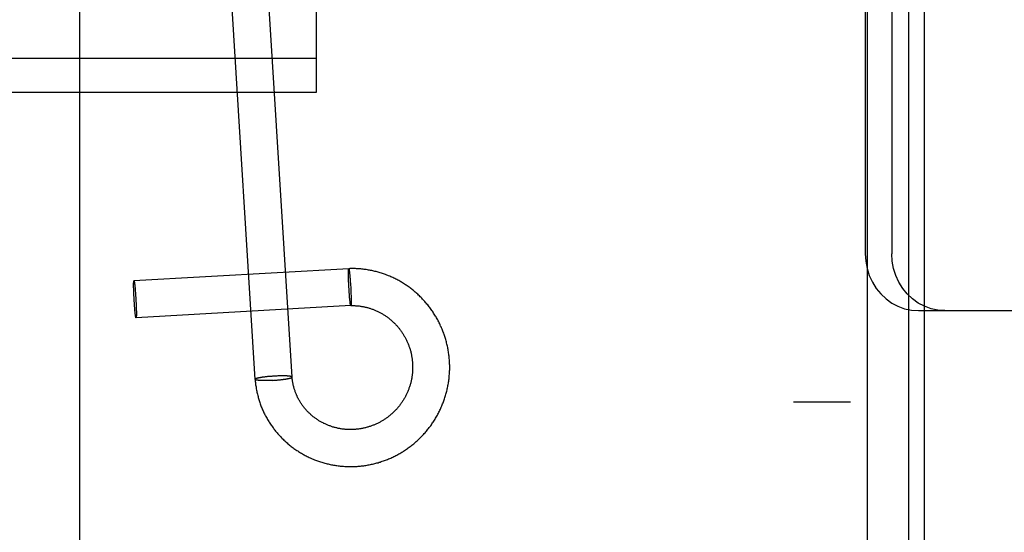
# Model space of a CAD drawing. Header units: inches. Extents: x 0 to 236, y 0 to 153.
# Tile 32 of 95: x 91.864 to 92.902, y 54.099 to 54.64. Entities that reach past the tile are written whole.
import ezdxf

# ---------------------------------------------------------------- set-up
doc = ezdxf.new("R2010")
doc.units = ezdxf.units.IN
doc.header["$LTSCALE"] = 12.986111
doc.header["$MEASUREMENT"] = 0
doc.linetypes.add('HIDDEN', pattern=[0.2, 0.1, -0.1])
doc.layers.add('DEFAULT_2', color=8, linetype='HIDDEN')
doc.layers.add('DOOR_2_ASSEMBLY', color=7, linetype='CONTINUOUS')

msp = doc.modelspace()

# ---------------------------------------------------------------- linework, layer by layer
at = {"layer": 'DEFAULT_2', "color": 8, "linetype": 'HIDDEN'}
for p, q in [((91.9268, 57.9805), (91.9268, 52.7305)), ((92.7573, 53.4225), (92.7573, 56.4905)), ((92.8173, 53.4225), (92.8173, 56.4905)), ((92.6793, 56.4565), (92.6793, 53.4565)), ((92.7393, 56.4565), (92.7393, 53.4565)), ((92.1768, 54.5634), (92.1768, 55.5031)), ((92.755, 55.02), (92.755, 54.393)), ((92.7829, 55.02), (92.7829, 54.393)), ((92.1509, 54.2629), (92.1178, 54.7946)), ((92.112, 54.2605), (92.0789, 54.7922)), ((91.5518, 54.599), (92.1768, 54.599)), ((91.5518, 54.5634), (92.1768, 54.5634)), ((92.2106, 54.3772), (91.9842, 54.3643)), ((92.2103, 54.3749), (92.2103, 54.3752)), ((92.2103, 54.3747), (92.2103, 54.3749)), ((92.2103, 54.3744), (92.2103, 54.3747)), ((92.2103, 54.374), (92.2103, 54.3744)), ((92.2103, 54.3735), (92.2103, 54.374)), ((92.2103, 54.373), (92.2103, 54.3735)), ((92.2103, 54.3724), (92.2103, 54.373)), ((92.2103, 54.3719), (92.2103, 54.3724)), ((92.2103, 54.371), (92.2103, 54.3719)), ((92.2103, 54.3701), (92.2103, 54.371)), ((92.2103, 54.3692), (92.2103, 54.3701)), ((92.2104, 54.368), (92.2103, 54.3692)), ((92.2104, 54.3667), (92.2104, 54.368)), ((92.2105, 54.3771), (92.2106, 54.3772)), ((92.2111, 54.3757), (92.2111, 54.3755)), ((92.2111, 54.3755), (92.2111, 54.3752)), ((92.2111, 54.3752), (92.2112, 54.3749)), ((92.2112, 54.3749), (92.2112, 54.3747)), ((92.2112, 54.3747), (92.2113, 54.3744)), ((92.2113, 54.3744), (92.2113, 54.374)), ((92.2113, 54.374), (92.2114, 54.3735)), ((92.2114, 54.3735), (92.2114, 54.373)), ((92.2114, 54.373), (92.2115, 54.3724)), ((92.2115, 54.3724), (92.2116, 54.3718)), ((92.2116, 54.3718), (92.2117, 54.371)), ((92.2117, 54.371), (92.2117, 54.3701)), ((92.2117, 54.3701), (92.2118, 54.3692)), ((92.2118, 54.3692), (92.2119, 54.368)), ((92.2119, 54.368), (92.212, 54.3667)), ((91.9839, 54.3622), (91.984, 54.3625)), ((91.9839, 54.362), (91.9839, 54.3622)), ((91.9839, 54.3617), (91.9839, 54.362)), ((91.9839, 54.3614), (91.9839, 54.3617)), ((91.9839, 54.361), (91.9839, 54.3614)), ((91.9839, 54.3607), (91.9839, 54.361)), ((91.9839, 54.3602), (91.9839, 54.3607)), ((91.9839, 54.3596), (91.9839, 54.3602)), ((91.9839, 54.359), (91.9839, 54.3596)), ((91.9839, 54.3581), (91.9839, 54.359)), ((91.9839, 54.3572), (91.9839, 54.3581)), ((91.9841, 54.3642), (91.9842, 54.3643)), ((91.9847, 54.3627), (91.9847, 54.3625)), ((91.9847, 54.3625), (91.9848, 54.3622)), ((91.9848, 54.3622), (91.9848, 54.3619)), ((91.9848, 54.3619), (91.9849, 54.3616)), ((91.9849, 54.3616), (91.9849, 54.3613)), ((91.9849, 54.3613), (91.9849, 54.361)), ((91.9849, 54.361), (91.985, 54.3605)), ((91.985, 54.3605), (91.9851, 54.3599)), ((91.9851, 54.3599), (91.9851, 54.3595)), ((91.9851, 54.3595), (91.9852, 54.3589)), ((91.9852, 54.3589), (91.9853, 54.3581)), ((91.9853, 54.3581), (91.9854, 54.3571)), ((92.2105, 54.3654), (92.2104, 54.3667)), ((92.2105, 54.3637), (92.2105, 54.3654)), ((92.2106, 54.362), (92.2105, 54.3637)), ((92.2107, 54.36), (92.2106, 54.362)), ((92.2108, 54.3579), (92.2107, 54.36)), ((92.2109, 54.3559), (92.2108, 54.3579)), ((92.212, 54.3667), (92.2122, 54.3651)), ((92.2122, 54.3651), (92.2123, 54.3634)), ((92.2123, 54.3634), (92.2124, 54.3617)), ((92.2124, 54.3617), (92.2125, 54.3597)), ((92.2125, 54.3597), (92.2127, 54.3576)), ((92.2127, 54.3576), (92.2128, 54.3556)), ((91.984, 54.3563), (91.9839, 54.3572)), ((91.984, 54.355), (91.984, 54.3563)), ((91.984, 54.3537), (91.984, 54.355)), ((91.9841, 54.3524), (91.984, 54.3537)), ((91.9841, 54.3507), (91.9841, 54.3524)), ((91.9842, 54.3489), (91.9841, 54.3507)), ((91.9843, 54.3472), (91.9842, 54.3489)), ((91.9844, 54.3451), (91.9843, 54.3472)), ((91.9854, 54.3571), (91.9854, 54.3562)), ((91.9854, 54.3562), (91.9856, 54.3549)), ((91.9856, 54.3549), (91.9857, 54.3536)), ((91.9857, 54.3536), (91.9858, 54.352)), ((91.9858, 54.352), (91.9859, 54.3503)), ((91.9859, 54.3503), (91.986, 54.3485)), ((91.986, 54.3485), (91.9862, 54.3468)), ((92.2111, 54.3538), (92.2109, 54.3559)), ((92.2112, 54.3521), (92.2111, 54.3538)), ((92.2113, 54.3505), (92.2112, 54.3521)), ((92.2114, 54.3489), (92.2113, 54.3505)), ((92.2115, 54.3476), (92.2114, 54.3489)), ((92.2116, 54.3464), (92.2115, 54.3476)), ((92.2128, 54.3556), (92.2129, 54.3535)), ((92.2129, 54.3535), (92.2129, 54.3518)), ((92.2129, 54.3518), (92.213, 54.3502)), ((92.213, 54.3502), (92.2131, 54.3488)), ((92.2131, 54.3488), (92.2131, 54.3476)), ((92.2131, 54.3476), (92.2131, 54.3463)), ((91.9845, 54.343), (91.9844, 54.3451)), ((91.9847, 54.3412), (91.9845, 54.343)), ((91.9848, 54.3394), (91.9847, 54.3412)), ((91.9849, 54.3377), (91.9848, 54.3394)), ((91.985, 54.3361), (91.9849, 54.3377)), ((91.9862, 54.3468), (91.9863, 54.3447)), ((91.9863, 54.3447), (91.9864, 54.3426)), ((91.9864, 54.3426), (91.9865, 54.3408)), ((91.9865, 54.3408), (91.9866, 54.3391)), ((92.2128, 54.3383), (91.9865, 54.3254)), ((91.9866, 54.3391), (91.9866, 54.3374)), ((91.9866, 54.3374), (91.9867, 54.336)), ((92.2117, 54.3454), (92.2116, 54.3464)), ((92.2118, 54.3445), (92.2117, 54.3454)), ((92.2119, 54.3437), (92.2118, 54.3445)), ((92.212, 54.3431), (92.2119, 54.3437)), ((92.212, 54.3425), (92.212, 54.3431)), ((92.2121, 54.342), (92.212, 54.3425)), ((92.2122, 54.3415), (92.2121, 54.342)), ((92.2122, 54.3412), (92.2122, 54.3415)), ((92.2122, 54.3409), (92.2122, 54.3412)), ((92.2123, 54.3406), (92.2122, 54.3409)), ((92.2123, 54.3403), (92.2123, 54.3406)), ((92.2124, 54.3401), (92.2123, 54.3403)), ((92.2124, 54.3398), (92.2124, 54.3401)), ((92.2129, 54.3384), (92.2128, 54.3383)), ((92.2131, 54.3463), (92.2131, 54.3454)), ((92.2131, 54.3454), (92.2132, 54.3445)), ((92.2132, 54.341), (92.2131, 54.3407)), ((92.2131, 54.3407), (92.2131, 54.3405)), ((92.2131, 54.3405), (92.2131, 54.3402)), ((92.2132, 54.3445), (92.2132, 54.3437)), ((92.2132, 54.3437), (92.2132, 54.3431)), ((92.2132, 54.3431), (92.2132, 54.3425)), ((92.2132, 54.3425), (92.2132, 54.342)), ((92.2132, 54.342), (92.2132, 54.3417)), ((92.2132, 54.3417), (92.2132, 54.3413)), ((92.2132, 54.3413), (92.2132, 54.341)), ((91.9851, 54.3348), (91.985, 54.3361)), ((91.9853, 54.3335), (91.9851, 54.3348)), ((91.9853, 54.3326), (91.9853, 54.3335)), ((91.9854, 54.3317), (91.9853, 54.3326)), ((91.9855, 54.3308), (91.9854, 54.3317)), ((91.9856, 54.3302), (91.9855, 54.3308)), ((91.9856, 54.3298), (91.9856, 54.3302)), ((91.9857, 54.3293), (91.9856, 54.3298)), ((91.9858, 54.3287), (91.9857, 54.3293)), ((91.9858, 54.3284), (91.9858, 54.3287)), ((91.9858, 54.3281), (91.9858, 54.3284)), ((91.9859, 54.3278), (91.9858, 54.3281)), ((91.9859, 54.3275), (91.9859, 54.3278)), ((91.986, 54.3273), (91.9859, 54.3275)), ((91.986, 54.327), (91.986, 54.3273)), ((91.9867, 54.336), (91.9867, 54.3347)), ((91.9867, 54.3347), (91.9867, 54.3335)), ((91.9867, 54.3335), (91.9868, 54.3325)), ((91.9868, 54.3275), (91.9867, 54.3272)), ((91.9868, 54.3325), (91.9868, 54.3316)), ((91.9868, 54.3316), (91.9868, 54.3307)), ((91.9868, 54.3307), (91.9868, 54.3301)), ((91.9868, 54.3301), (91.9868, 54.3296)), ((91.9868, 54.3296), (91.9868, 54.329)), ((91.9868, 54.329), (91.9868, 54.3287)), ((91.9868, 54.3287), (91.9868, 54.3284)), ((91.9868, 54.3284), (91.9868, 54.3281)), ((91.9868, 54.3281), (91.9868, 54.3278)), ((91.9868, 54.3278), (91.9868, 54.3275)), ((92.811, 54.333), (92.9744, 54.333)), ((91.9866, 54.3255), (91.9865, 54.3254)), ((92.1331, 54.264), (92.1322, 54.2639)), ((92.134, 54.264), (92.1331, 54.264)), ((92.1349, 54.264), (92.134, 54.264)), ((92.1369, 54.2641), (92.1361, 54.2641)), ((92.1378, 54.2641), (92.1369, 54.2641)), ((92.1386, 54.2642), (92.1378, 54.2641)), ((92.1395, 54.2642), (92.1386, 54.2642)), ((92.1403, 54.2642), (92.1395, 54.2642)), ((92.1411, 54.2642), (92.1403, 54.2642)), ((92.1416, 54.2642), (92.1411, 54.2642)), ((92.1421, 54.2642), (92.1416, 54.2642)), ((92.1426, 54.2642), (92.1421, 54.2642)), ((92.1431, 54.2642), (92.1426, 54.2642)), ((92.1435, 54.2641), (92.1431, 54.2642)), ((92.144, 54.2641), (92.1435, 54.2641)), ((92.1445, 54.2641), (92.144, 54.2641)), ((92.1449, 54.2641), (92.1445, 54.2641)), ((92.1453, 54.2641), (92.1449, 54.2641)), ((92.1457, 54.2641), (92.1453, 54.2641)), ((92.1461, 54.264), (92.1457, 54.2641)), ((92.112, 54.2605), (92.112, 54.2606)), ((92.1164, 54.2622), (92.116, 54.2621)), ((92.1168, 54.2622), (92.1164, 54.2622)), ((92.1171, 54.2594), (92.1167, 54.2594)), ((92.1172, 54.2623), (92.1168, 54.2622)), ((92.1175, 54.2594), (92.1171, 54.2594)), ((92.1176, 54.2624), (92.1172, 54.2623)), ((92.118, 54.2593), (92.1175, 54.2594)), ((92.118, 54.2625), (92.1176, 54.2624)), ((92.1185, 54.2625), (92.118, 54.2625)), ((92.1184, 54.2593), (92.118, 54.2593)), ((92.1189, 54.2593), (92.1184, 54.2593)), ((92.1189, 54.2626), (92.1185, 54.2625)), ((92.1194, 54.2627), (92.1189, 54.2626)), ((92.1193, 54.2593), (92.1189, 54.2593)), ((92.1198, 54.2593), (92.1193, 54.2593)), ((92.1198, 54.2627), (92.1194, 54.2627)), ((92.1203, 54.2628), (92.1198, 54.2627)), ((92.1203, 54.2593), (92.1198, 54.2593)), ((92.1208, 54.2629), (92.1203, 54.2628)), ((92.1208, 54.2593), (92.1203, 54.2593)), ((92.1213, 54.2629), (92.1208, 54.2629)), ((92.1213, 54.2593), (92.1208, 54.2593)), ((92.1219, 54.263), (92.1213, 54.2629)), ((92.1218, 54.2593), (92.1213, 54.2593)), ((92.1226, 54.2593), (92.1218, 54.2593)), ((92.1226, 54.2631), (92.1219, 54.263)), ((92.1235, 54.2632), (92.1226, 54.2631)), ((92.1234, 54.2593), (92.1226, 54.2593)), ((92.1242, 54.2593), (92.1234, 54.2593)), ((92.1243, 54.2633), (92.1235, 54.2632)), ((92.1251, 54.2593), (92.1242, 54.2593)), ((92.1251, 54.2634), (92.1243, 54.2633)), ((92.126, 54.2635), (92.1251, 54.2634)), ((92.1259, 54.2593), (92.1251, 54.2593)), ((92.1268, 54.2594), (92.1259, 54.2593)), ((92.1269, 54.2635), (92.126, 54.2635)), ((92.1277, 54.2636), (92.1269, 54.2635)), ((92.1286, 54.2637), (92.1277, 54.2636)), ((92.1289, 54.2594), (92.128, 54.2594)), ((92.1295, 54.2637), (92.1286, 54.2637)), ((92.1297, 54.2595), (92.1289, 54.2594)), ((92.1304, 54.2638), (92.1295, 54.2637)), ((92.1306, 54.2595), (92.1297, 54.2595)), ((92.1313, 54.2639), (92.1304, 54.2638)), ((92.1306, 54.2595), (92.1315, 54.2596)), ((92.1322, 54.2639), (92.1313, 54.2639)), ((92.1315, 54.2596), (92.1324, 54.2596)), ((92.1324, 54.2596), (92.1333, 54.2597)), ((92.1333, 54.2597), (92.1342, 54.2598)), ((92.1342, 54.2598), (92.1351, 54.2598)), ((92.1351, 54.2598), (92.136, 54.2599)), ((92.136, 54.2599), (92.1369, 54.26)), ((92.1369, 54.26), (92.1377, 54.2601)), ((92.1377, 54.2601), (92.1386, 54.2602)), ((92.1386, 54.2602), (92.1394, 54.2603)), ((92.1394, 54.2603), (92.1402, 54.2603)), ((92.1402, 54.2603), (92.141, 54.2604)), ((92.141, 54.2604), (92.1415, 54.2605)), ((92.1415, 54.2605), (92.142, 54.2606)), ((92.142, 54.2606), (92.1425, 54.2606)), ((92.1425, 54.2606), (92.143, 54.2607)), ((92.143, 54.2607), (92.1435, 54.2608)), ((92.1435, 54.2608), (92.1439, 54.2608)), ((92.1439, 54.2608), (92.1444, 54.2609)), ((92.1444, 54.2609), (92.1448, 54.261)), ((92.1448, 54.261), (92.1453, 54.2611)), ((92.1453, 54.2611), (92.1457, 54.2611)), ((92.1457, 54.2611), (92.1461, 54.2612)), ((92.1461, 54.2612), (92.1465, 54.2613)), ((92.1465, 54.2613), (92.1468, 54.2614)), ((92.1509, 54.2628), (92.1509, 54.2629)), ((92.7393, 54.2365), (92.6793, 54.2365))]:
    msp.add_line(p, q, dxfattribs=at)
for points in [[(92.755, 54.393), (92.7555, 54.3851), (92.7569, 54.3775), (92.7592, 54.37), (92.7625, 54.363), (92.7665, 54.3565), (92.7714, 54.3506), (92.7769, 54.3454), (92.783, 54.341), (92.7895, 54.3376), (92.7965, 54.335), (92.8036, 54.3335), (92.811, 54.333)], [(92.8389, 54.333), (92.8316, 54.3335), (92.8244, 54.335), (92.8175, 54.3376), (92.8109, 54.341), (92.8048, 54.3454), (92.7993, 54.3506), (92.7945, 54.3565), (92.7904, 54.363), (92.7872, 54.37), (92.7848, 54.3775), (92.7834, 54.3851), (92.7829, 54.393)], [(92.2103, 54.3752), (92.2103, 54.3755), (92.2104, 54.3756), (92.2104, 54.3757), (92.2104, 54.3758), (92.2104, 54.3759), (92.2104, 54.376), (92.2104, 54.3761), (92.2104, 54.3762), (92.2104, 54.3763), (92.2104, 54.3764), (92.2104, 54.3765), (92.2104, 54.3766), (92.2104, 54.3766), (92.2104, 54.3767), (92.2105, 54.3768), (92.2105, 54.3768), (92.2105, 54.3769), (92.2105, 54.3769), (92.2105, 54.377), (92.2105, 54.377), (92.2105, 54.3771)], [(92.3109, 54.238), (92.3112, 54.2391), (92.3116, 54.2402), (92.312, 54.2414), (92.3123, 54.2425), (92.3127, 54.2436), (92.313, 54.2448), (92.3133, 54.2459), (92.3136, 54.2471), (92.3139, 54.2482), (92.3142, 54.2494), (92.3145, 54.2505), (92.3147, 54.2517), (92.315, 54.2529), (92.3152, 54.254), (92.3154, 54.2552), (92.3156, 54.2564), (92.3158, 54.2576), (92.316, 54.2588), (92.3161, 54.2599), (92.3163, 54.2611), (92.3164, 54.2623), (92.3165, 54.2635), (92.3166, 54.2647), (92.3167, 54.2659), (92.3168, 54.267), (92.3169, 54.2682), (92.3169, 54.2694), (92.317, 54.2706), (92.317, 54.2718), (92.317, 54.273), (92.317, 54.2742), (92.317, 54.2754), (92.3169, 54.2766), (92.3169, 54.2778), (92.3168, 54.2789), (92.3168, 54.2801), (92.3167, 54.2813), (92.3166, 54.2825), (92.3165, 54.2837), (92.3164, 54.2849), (92.3162, 54.2861), (92.3161, 54.2872), (92.3159, 54.2884), (92.3157, 54.2896), (92.3155, 54.2908), (92.3153, 54.2919), (92.3151, 54.2931), (92.3149, 54.2943), (92.3146, 54.2954), (92.3144, 54.2966), (92.3141, 54.2978), (92.3138, 54.2989), (92.3135, 54.3001), (92.3132, 54.3012), (92.3129, 54.3024), (92.3126, 54.3035), (92.3122, 54.3046), (92.3118, 54.3058), (92.3115, 54.3069), (92.3111, 54.308), (92.3107, 54.3091), (92.3103, 54.3103), (92.3098, 54.3114), (92.3094, 54.3125), (92.309, 54.3136), (92.3085, 54.3147), (92.308, 54.3158), (92.3075, 54.3168), (92.307, 54.3179), (92.3065, 54.319), (92.306, 54.32), (92.3055, 54.3211), (92.3049, 54.3222), (92.3044, 54.3232), (92.3038, 54.3242), (92.3032, 54.3253), (92.3026, 54.3263), (92.302, 54.3273), (92.3014, 54.3283), (92.3008, 54.3293), (92.3001, 54.3303), (92.2995, 54.3313), (92.2988, 54.3323), (92.2981, 54.3333), (92.2974, 54.3343), (92.2967, 54.3352), (92.296, 54.3362), (92.2953, 54.3371), (92.2946, 54.338), (92.2939, 54.339), (92.2931, 54.3399), (92.2923, 54.3408), (92.2916, 54.3417), (92.2908, 54.3426), (92.29, 54.3435), (92.2892, 54.3443), (92.2884, 54.3452), (92.2876, 54.3461), (92.2868, 54.3469), (92.2859, 54.3477), (92.2851, 54.3486), (92.2842, 54.3494), (92.2834, 54.3502), (92.2825, 54.351), (92.2816, 54.3518), (92.2807, 54.3525), (92.2798, 54.3533), (92.2789, 54.3541), (92.278, 54.3548), (92.2771, 54.3555), (92.2761, 54.3562), (92.2752, 54.357), (92.2742, 54.3577), (92.2733, 54.3583), (92.2723, 54.359), (92.2713, 54.3597), (92.2704, 54.3603), (92.2694, 54.361), (92.2684, 54.3616), (92.2674, 54.3622), (92.2664, 54.3629), (92.2654, 54.3635), (92.2643, 54.364), (92.2633, 54.3646), (92.2623, 54.3652), (92.2613, 54.3657), (92.2602, 54.3663), (92.2592, 54.3668), (92.2581, 54.3673), (92.257, 54.3678), (92.256, 54.3683), (92.2549, 54.3688), (92.2538, 54.3692), (92.2527, 54.3697), (92.2517, 54.3701), (92.2506, 54.3705), (92.2495, 54.371), (92.2484, 54.3714), (92.2473, 54.3718), (92.2462, 54.3721), (92.245, 54.3725), (92.2439, 54.3728), (92.2428, 54.3732), (92.2417, 54.3735), (92.2406, 54.3738), (92.2394, 54.3741), (92.2383, 54.3744), (92.2372, 54.3747), (92.236, 54.3749), (92.2349, 54.3752), (92.2337, 54.3754), (92.2326, 54.3756), (92.2314, 54.3758), (92.2303, 54.376), (92.2291, 54.3762), (92.228, 54.3764), (92.2268, 54.3765), (92.2257, 54.3767), (92.2245, 54.3768), (92.2234, 54.3769), (92.2222, 54.377), (92.221, 54.3771), (92.2199, 54.3771), (92.2187, 54.3772), (92.2176, 54.3773), (92.2164, 54.3773), (92.2152, 54.3773), (92.2141, 54.3773), (92.2129, 54.3773), (92.2118, 54.3773), (92.2106, 54.3772)], [(92.2106, 54.3772), (92.2106, 54.3772), (92.2106, 54.3772), (92.2107, 54.3772), (92.2107, 54.3772), (92.2107, 54.3772), (92.2107, 54.3772), (92.2107, 54.3771), (92.2107, 54.3771), (92.2108, 54.3771), (92.2108, 54.377), (92.2108, 54.377), (92.2108, 54.3769), (92.2108, 54.3769), (92.2108, 54.3768), (92.2109, 54.3768), (92.2109, 54.3767), (92.2109, 54.3766), (92.2109, 54.3766), (92.2109, 54.3765), (92.2109, 54.3764), (92.211, 54.3763), (92.211, 54.3762), (92.211, 54.3761), (92.211, 54.376), (92.211, 54.3759), (92.2111, 54.3758), (92.2111, 54.3757)], [(91.984, 54.3625), (91.984, 54.3628), (91.984, 54.3629), (91.984, 54.363), (91.984, 54.3631), (91.984, 54.3632), (91.984, 54.3633), (91.984, 54.3634), (91.984, 54.3635), (91.984, 54.3636), (91.984, 54.3636), (91.984, 54.3637), (91.9841, 54.3638), (91.9841, 54.3639), (91.9841, 54.3639), (91.9841, 54.364), (91.9841, 54.364), (91.9841, 54.3641), (91.9841, 54.3641), (91.9841, 54.3642), (91.9841, 54.3642)], [(91.9842, 54.3643), (91.9843, 54.3643), (91.9843, 54.3643), (91.9843, 54.3643), (91.9843, 54.3643), (91.9843, 54.3643), (91.9843, 54.3643), (91.9843, 54.3642), (91.9844, 54.3642), (91.9844, 54.3642), (91.9844, 54.3641), (91.9844, 54.3641), (91.9844, 54.364), (91.9844, 54.364), (91.9845, 54.3639), (91.9845, 54.3638), (91.9845, 54.3638), (91.9845, 54.3637), (91.9845, 54.3636), (91.9845, 54.3635), (91.9846, 54.3634), (91.9846, 54.3634), (91.9846, 54.3633), (91.9846, 54.3632), (91.9846, 54.3631), (91.9847, 54.3629), (91.9847, 54.3628), (91.9847, 54.3627)], [(92.2128, 54.3383), (92.2128, 54.3383), (92.2128, 54.3383), (92.2128, 54.3383), (92.2128, 54.3383), (92.2128, 54.3383), (92.2128, 54.3384), (92.2127, 54.3384), (92.2127, 54.3384), (92.2127, 54.3385), (92.2127, 54.3385), (92.2127, 54.3385), (92.2127, 54.3386), (92.2126, 54.3386), (92.2126, 54.3387), (92.2126, 54.3388), (92.2126, 54.3388), (92.2126, 54.3389), (92.2126, 54.339), (92.2125, 54.3391), (92.2125, 54.3391), (92.2125, 54.3392), (92.2125, 54.3393), (92.2125, 54.3394), (92.2125, 54.3395), (92.2124, 54.3396), (92.2124, 54.3397), (92.2124, 54.3398)], [(92.2128, 54.3383), (92.2136, 54.3383), (92.2144, 54.3383), (92.2152, 54.3383), (92.2161, 54.3383), (92.2169, 54.3383), (92.2177, 54.3382), (92.2185, 54.3382), (92.2193, 54.3381), (92.2201, 54.338), (92.2209, 54.338), (92.2217, 54.3379), (92.2225, 54.3378), (92.2233, 54.3376), (92.2241, 54.3375), (92.2249, 54.3374), (92.2257, 54.3372), (92.2265, 54.3371), (92.2273, 54.3369), (92.2281, 54.3367), (92.2289, 54.3366), (92.2297, 54.3364), (92.2305, 54.3362), (92.2313, 54.3359), (92.232, 54.3357), (92.2328, 54.3355), (92.2336, 54.3352), (92.2344, 54.335), (92.2352, 54.3347), (92.2359, 54.3344), (92.2367, 54.3341), (92.2374, 54.3338), (92.2382, 54.3335), (92.239, 54.3332), (92.2397, 54.3329), (92.2405, 54.3325), (92.2412, 54.3322), (92.2419, 54.3318), (92.2427, 54.3314), (92.2434, 54.3311), (92.2441, 54.3307), (92.2448, 54.3303), (92.2456, 54.3299), (92.2463, 54.3295), (92.247, 54.329), (92.2477, 54.3286), (92.2484, 54.3282), (92.249, 54.3277), (92.2497, 54.3272), (92.2504, 54.3268), (92.2511, 54.3263), (92.2517, 54.3258), (92.2524, 54.3253), (92.2531, 54.3248), (92.2537, 54.3243), (92.2543, 54.3238), (92.255, 54.3232), (92.2556, 54.3227), (92.2562, 54.3222), (92.2568, 54.3216), (92.2574, 54.321), (92.258, 54.3205), (92.2586, 54.3199), (92.2592, 54.3193), (92.2598, 54.3187), (92.2604, 54.3181), (92.2609, 54.3175), (92.2615, 54.3169), (92.262, 54.3163), (92.2626, 54.3156), (92.2631, 54.315), (92.2636, 54.3144), (92.2641, 54.3137), (92.2646, 54.313), (92.2651, 54.3124), (92.2656, 54.3117), (92.2661, 54.311), (92.2666, 54.3103), (92.267, 54.3097), (92.2675, 54.309), (92.268, 54.3083), (92.2684, 54.3076), (92.2688, 54.3068), (92.2692, 54.3061), (92.2696, 54.3054), (92.2701, 54.3047), (92.2704, 54.3039), (92.2708, 54.3032), (92.2712, 54.3024), (92.2716, 54.3017), (92.2719, 54.3009), (92.2723, 54.3002), (92.2726, 54.2994), (92.2729, 54.2987), (92.2732, 54.2979), (92.2736, 54.2971), (92.2738, 54.2963), (92.2741, 54.2955), (92.2744, 54.2948), (92.2747, 54.294), (92.2749, 54.2932), (92.2752, 54.2924), (92.2754, 54.2916), (92.2756, 54.2908), (92.2759, 54.29), (92.2761, 54.2892), (92.2763, 54.2883), (92.2764, 54.2875), (92.2766, 54.2867), (92.2768, 54.2859), (92.2769, 54.2851), (92.2771, 54.2842), (92.2772, 54.2834), (92.2773, 54.2826), (92.2775, 54.2818), (92.2776, 54.2809), (92.2776, 54.2801), (92.2777, 54.2793), (92.2778, 54.2784), (92.2779, 54.2776), (92.2779, 54.2768), (92.2779, 54.2759), (92.278, 54.2751), (92.278, 54.2742), (92.278, 54.2734), (92.278, 54.2726), (92.278, 54.2717), (92.2779, 54.2709), (92.2779, 54.2701), (92.2779, 54.2692), (92.2778, 54.2684), (92.2777, 54.2675), (92.2777, 54.2667), (92.2776, 54.2659), (92.2775, 54.265), (92.2774, 54.2642), (92.2772, 54.2634), (92.2771, 54.2626), (92.277, 54.2617), (92.2768, 54.2609), (92.2766, 54.2601), (92.2765, 54.2593), (92.2763, 54.2584), (92.2761, 54.2576), (92.2759, 54.2568), (92.2757, 54.256), (92.2754, 54.2552), (92.2752, 54.2544), (92.275, 54.2536), (92.2747, 54.2528), (92.2744, 54.252), (92.2741, 54.2512)], [(92.2131, 54.3402), (92.2131, 54.34), (92.2131, 54.3398), (92.2131, 54.3397), (92.2131, 54.3396), (92.2131, 54.3395), (92.2131, 54.3394), (92.2131, 54.3393), (92.2131, 54.3392), (92.2131, 54.3391), (92.213, 54.3391), (92.213, 54.339), (92.213, 54.3389), (92.213, 54.3388), (92.213, 54.3388), (92.213, 54.3387), (92.213, 54.3386), (92.213, 54.3386), (92.213, 54.3385), (92.213, 54.3385), (92.2129, 54.3384)], [(91.9865, 54.3254), (91.9864, 54.3254), (91.9864, 54.3254), (91.9864, 54.3254), (91.9864, 54.3254), (91.9864, 54.3254), (91.9864, 54.3255), (91.9864, 54.3255), (91.9863, 54.3255), (91.9863, 54.3256), (91.9863, 54.3256), (91.9863, 54.3257), (91.9863, 54.3257), (91.9863, 54.3258), (91.9862, 54.3258), (91.9862, 54.3259), (91.9862, 54.326), (91.9862, 54.326), (91.9862, 54.3261), (91.9862, 54.3262), (91.9861, 54.3263), (91.9861, 54.3264), (91.9861, 54.3265), (91.9861, 54.3266), (91.9861, 54.3267), (91.986, 54.3268), (91.986, 54.3269), (91.986, 54.327)], [(91.9867, 54.3272), (91.9867, 54.327), (91.9867, 54.3269), (91.9867, 54.3267), (91.9867, 54.3266), (91.9867, 54.3265), (91.9867, 54.3264), (91.9867, 54.3263), (91.9867, 54.3263), (91.9867, 54.3262), (91.9867, 54.3261), (91.9867, 54.326), (91.9866, 54.3259), (91.9866, 54.3259), (91.9866, 54.3258), (91.9866, 54.3257), (91.9866, 54.3257), (91.9866, 54.3256), (91.9866, 54.3256), (91.9866, 54.3256), (91.9866, 54.3255)], [(92.1361, 54.2641), (92.1358, 54.2641), (92.1349, 54.264)], [(92.1509, 54.2629), (92.1509, 54.263), (92.1509, 54.263), (92.1509, 54.263), (92.1508, 54.2631), (92.1508, 54.2631), (92.1508, 54.2631), (92.1508, 54.2632), (92.1507, 54.2632), (92.1507, 54.2632), (92.1506, 54.2632), (92.1506, 54.2633), (92.1505, 54.2633), (92.1505, 54.2633), (92.1504, 54.2634), (92.1503, 54.2634), (92.1503, 54.2634), (92.1502, 54.2634), (92.1501, 54.2635), (92.15, 54.2635), (92.1499, 54.2635), (92.1498, 54.2635), (92.1497, 54.2636), (92.1496, 54.2636), (92.1495, 54.2636), (92.1494, 54.2636), (92.1493, 54.2637), (92.1492, 54.2637), (92.1491, 54.2637), (92.1489, 54.2637), (92.1488, 54.2638), (92.1487, 54.2638), (92.1485, 54.2638), (92.1484, 54.2638), (92.1482, 54.2638), (92.1481, 54.2639), (92.1479, 54.2639), (92.1478, 54.2639), (92.1476, 54.2639), (92.1474, 54.2639), (92.1472, 54.2639), (92.1471, 54.264), (92.1469, 54.264), (92.1467, 54.264), (92.1465, 54.264), (92.1461, 54.264)], [(92.116, 54.2621), (92.1158, 54.262), (92.1156, 54.262), (92.1155, 54.262), (92.1153, 54.2619), (92.1151, 54.2619), (92.115, 54.2619), (92.1148, 54.2618), (92.1147, 54.2618), (92.1145, 54.2617), (92.1144, 54.2617), (92.1142, 54.2617), (92.1141, 54.2616), (92.114, 54.2616), (92.1138, 54.2616), (92.1137, 54.2615), (92.1136, 54.2615), (92.1135, 54.2614), (92.1133, 54.2614), (92.1132, 54.2614), (92.1131, 54.2613), (92.113, 54.2613), (92.1129, 54.2613), (92.1128, 54.2612), (92.1128, 54.2612), (92.1127, 54.2611), (92.1126, 54.2611), (92.1125, 54.2611), (92.1125, 54.261), (92.1124, 54.261), (92.1123, 54.261), (92.1123, 54.2609), (92.1122, 54.2609), (92.1122, 54.2609), (92.1121, 54.2608), (92.1121, 54.2608), (92.1121, 54.2608), (92.112, 54.2607), (92.112, 54.2607), (92.112, 54.2606), (92.112, 54.2606)], [(92.112, 54.2605), (92.112, 54.2594), (92.1121, 54.2583), (92.1123, 54.2571), (92.1124, 54.256), (92.1125, 54.2549), (92.1127, 54.2537), (92.1129, 54.2526), (92.113, 54.2515), (92.1132, 54.2504), (92.1134, 54.2492), (92.1137, 54.2481), (92.1139, 54.247), (92.1141, 54.2459), (92.1144, 54.2448), (92.1147, 54.2437), (92.115, 54.2426), (92.1153, 54.2415), (92.1156, 54.2403), (92.1159, 54.2393), (92.1162, 54.2382), (92.1166, 54.2371), (92.117, 54.236), (92.1173, 54.2349), (92.1177, 54.2338), (92.1181, 54.2328), (92.1185, 54.2317), (92.119, 54.2306), (92.1194, 54.2296), (92.1199, 54.2285), (92.1203, 54.2275), (92.1208, 54.2264), (92.1213, 54.2254), (92.1218, 54.2243), (92.1223, 54.2233), (92.1228, 54.2223), (92.1234, 54.2213), (92.1239, 54.2203), (92.1245, 54.2193), (92.1251, 54.2183), (92.1257, 54.2173), (92.1263, 54.2163), (92.1269, 54.2153), (92.1275, 54.2144), (92.1281, 54.2134), (92.1288, 54.2124), (92.1294, 54.2115), (92.1301, 54.2105), (92.1308, 54.2096), (92.1315, 54.2087), (92.1322, 54.2078), (92.1329, 54.2069), (92.1336, 54.206), (92.1343, 54.2051), (92.1351, 54.2042), (92.1358, 54.2033), (92.1366, 54.2024), (92.1374, 54.2016), (92.1382, 54.2007), (92.1389, 54.1999), (92.1397, 54.199), (92.1406, 54.1982), (92.1414, 54.1974), (92.1422, 54.1966), (92.1431, 54.1958), (92.1439, 54.195), (92.1448, 54.1942), (92.1457, 54.1935), (92.1465, 54.1927), (92.1474, 54.192), (92.1483, 54.1912), (92.1492, 54.1905), (92.1501, 54.1898), (92.1511, 54.1891), (92.152, 54.1884), (92.1529, 54.1877), (92.1539, 54.187), (92.1549, 54.1864), (92.1558, 54.1857), (92.1568, 54.1851), (92.1578, 54.1844), (92.1588, 54.1838), (92.1598, 54.1832), (92.1608, 54.1826), (92.1618, 54.182), (92.1628, 54.1815), (92.1638, 54.1809), (92.1648, 54.1804), (92.1659, 54.1798), (92.1669, 54.1793), (92.168, 54.1788), (92.169, 54.1783), (92.1701, 54.1778), (92.1712, 54.1773), (92.1722, 54.1768), (92.1733, 54.1764), (92.1744, 54.1759), (92.1755, 54.1755), (92.1766, 54.1751), (92.1777, 54.1747), (92.1788, 54.1743), (92.1799, 54.1739), (92.181, 54.1736), (92.1821, 54.1732), (92.1833, 54.1729), (92.1844, 54.1725), (92.1855, 54.1722), (92.1867, 54.1719), (92.1878, 54.1716), (92.1889, 54.1714), (92.1901, 54.1711), (92.1912, 54.1708), (92.1924, 54.1706), (92.1935, 54.1704), (92.1947, 54.1702), (92.1959, 54.17), (92.197, 54.1698), (92.1982, 54.1696), (92.1994, 54.1695), (92.2005, 54.1693), (92.2017, 54.1692), (92.2029, 54.1691), (92.204, 54.169), (92.2052, 54.1689), (92.2064, 54.1688), (92.2076, 54.1687), (92.2088, 54.1687), (92.2099, 54.1686), (92.2111, 54.1686), (92.2123, 54.1686), (92.2135, 54.1686), (92.2147, 54.1686), (92.2158, 54.1687), (92.217, 54.1687), (92.2182, 54.1688), (92.2194, 54.1688), (92.2206, 54.1689), (92.2217, 54.169), (92.2229, 54.1691), (92.2241, 54.1693), (92.2253, 54.1694), (92.2265, 54.1695), (92.2276, 54.1697), (92.2288, 54.1699), (92.23, 54.1701), (92.2311, 54.1703), (92.2323, 54.1705), (92.2335, 54.1707), (92.2346, 54.171), (92.2358, 54.1712), (92.2369, 54.1715), (92.2381, 54.1718), (92.2392, 54.1721), (92.2404, 54.1724), (92.2415, 54.1727), (92.2427, 54.1731), (92.2438, 54.1734), (92.2449, 54.1738), (92.246, 54.1742), (92.2472, 54.1745), (92.2483, 54.1749), (92.2494, 54.1754), (92.2505, 54.1758), (92.2516, 54.1762), (92.2527, 54.1767), (92.2538, 54.1771), (92.2549, 54.1776), (92.256, 54.1781), (92.257, 54.1786), (92.2581, 54.1791), (92.2592, 54.1797), (92.2602, 54.1802), (92.2613, 54.1807), (92.2623, 54.1813), (92.2634, 54.1819), (92.2644, 54.1825), (92.2655, 54.1831), (92.2665, 54.1837), (92.2675, 54.1843), (92.2685, 54.1849), (92.2695, 54.1856), (92.2705, 54.1862), (92.2715, 54.1869), (92.2725, 54.1876), (92.2734, 54.1883), (92.2744, 54.189), (92.2753, 54.1897), (92.2763, 54.1904), (92.2772, 54.1911), (92.2782, 54.1919), (92.2791, 54.1926), (92.28, 54.1934), (92.2809, 54.1942), (92.2818, 54.195), (92.2827, 54.1958), (92.2835, 54.1966), (92.2844, 54.1974), (92.2853, 54.1982), (92.2861, 54.1991), (92.287, 54.1999)], [(92.1167, 54.2594), (92.1163, 54.2594), (92.1161, 54.2595), (92.116, 54.2595), (92.1158, 54.2595), (92.1156, 54.2595), (92.1154, 54.2595), (92.1153, 54.2595), (92.1151, 54.2596), (92.1149, 54.2596), (92.1148, 54.2596), (92.1146, 54.2596), (92.1145, 54.2596), (92.1143, 54.2596), (92.1142, 54.2597), (92.1141, 54.2597), (92.1139, 54.2597), (92.1138, 54.2597), (92.1137, 54.2598), (92.1135, 54.2598), (92.1134, 54.2598), (92.1133, 54.2598), (92.1132, 54.2598), (92.1131, 54.2599), (92.113, 54.2599), (92.1129, 54.2599), (92.1128, 54.2599), (92.1127, 54.26), (92.1127, 54.26), (92.1126, 54.26), (92.1125, 54.2601), (92.1124, 54.2601), (92.1124, 54.2601), (92.1123, 54.2601), (92.1123, 54.2602), (92.1122, 54.2602), (92.1122, 54.2602), (92.1121, 54.2603), (92.1121, 54.2603), (92.1121, 54.2603), (92.112, 54.2604), (92.112, 54.2604), (92.112, 54.2604), (92.112, 54.2604), (92.112, 54.2605), (92.112, 54.2605)], [(92.128, 54.2594), (92.1271, 54.2594), (92.1268, 54.2594)], [(92.1468, 54.2614), (92.147, 54.2614), (92.1472, 54.2614), (92.1474, 54.2615), (92.1475, 54.2615), (92.1477, 54.2615), (92.1479, 54.2616), (92.148, 54.2616), (92.1482, 54.2617), (92.1483, 54.2617), (92.1485, 54.2617), (92.1486, 54.2618), (92.1488, 54.2618), (92.1489, 54.2619), (92.149, 54.2619), (92.1492, 54.2619), (92.1493, 54.262), (92.1494, 54.262), (92.1495, 54.262), (92.1496, 54.2621), (92.1497, 54.2621), (92.1498, 54.2622), (92.1499, 54.2622), (92.15, 54.2622), (92.1501, 54.2623), (92.1502, 54.2623), (92.1503, 54.2623), (92.1503, 54.2624), (92.1504, 54.2624), (92.1505, 54.2624), (92.1505, 54.2625), (92.1506, 54.2625), (92.1506, 54.2626), (92.1507, 54.2626), (92.1507, 54.2626), (92.1508, 54.2627), (92.1508, 54.2627), (92.1508, 54.2627), (92.1508, 54.2628), (92.1509, 54.2628), (92.1509, 54.2628)], [(92.1522, 54.2544), (92.152, 54.2551), (92.1519, 54.2559), (92.1517, 54.2567), (92.1516, 54.2575), (92.1514, 54.2582), (92.1513, 54.259), (92.1512, 54.2598), (92.1511, 54.2606), (92.151, 54.2614), (92.151, 54.2622), (92.1509, 54.2629)], [(92.2741, 54.2512), (92.2741, 54.2511), (92.2738, 54.2503), (92.2735, 54.2495), (92.2732, 54.2487), (92.2729, 54.2479), (92.2726, 54.2472), (92.2722, 54.2464), (92.2719, 54.2456), (92.2715, 54.2449), (92.2711, 54.2441), (92.2708, 54.2434), (92.2704, 54.2426), (92.27, 54.2419), (92.2696, 54.2412), (92.2692, 54.2404), (92.2687, 54.2397), (92.2683, 54.239), (92.2679, 54.2383), (92.2674, 54.2376), (92.267, 54.2369), (92.2665, 54.2362), (92.266, 54.2355), (92.2655, 54.2348), (92.265, 54.2341), (92.2645, 54.2335), (92.264, 54.2328), (92.2635, 54.2321), (92.263, 54.2315), (92.2624, 54.2308), (92.2619, 54.2302), (92.2613, 54.2296), (92.2608, 54.2289), (92.2602, 54.2283), (92.2596, 54.2277), (92.259, 54.2271), (92.2585, 54.2265), (92.2579, 54.2259), (92.2572, 54.2254), (92.2566, 54.2248), (92.256, 54.2242), (92.2554, 54.2237), (92.2548, 54.2231), (92.2541, 54.2226), (92.2535, 54.2221), (92.2528, 54.2216), (92.2521, 54.221), (92.2515, 54.2205), (92.2508, 54.22), (92.2501, 54.2196), (92.2494, 54.2191), (92.2487, 54.2186), (92.248, 54.2182), (92.2473, 54.2177), (92.2466, 54.2173), (92.2459, 54.2168), (92.2452, 54.2164), (92.2445, 54.216), (92.2437, 54.2156), (92.243, 54.2152), (92.2423, 54.2148), (92.2415, 54.2144), (92.2408, 54.2141), (92.24, 54.2137), (92.2393, 54.2134), (92.2385, 54.213), (92.2377, 54.2127), (92.237, 54.2124), (92.2362, 54.2121), (92.2354, 54.2118), (92.2346, 54.2115), (92.2339, 54.2112), (92.2331, 54.2109), (92.2323, 54.2107), (92.2315, 54.2104), (92.2307, 54.2102), (92.2299, 54.21), (92.2291, 54.2097), (92.2283, 54.2095), (92.2275, 54.2093), (92.2267, 54.2092), (92.2259, 54.209), (92.225, 54.2088), (92.2242, 54.2087), (92.2234, 54.2085), (92.2226, 54.2084), (92.2218, 54.2083), (92.2209, 54.2081), (92.2201, 54.208), (92.2193, 54.2079), (92.2185, 54.2079), (92.2177, 54.2078), (92.2168, 54.2077), (92.216, 54.2077), (92.2152, 54.2076), (92.2143, 54.2076), (92.2135, 54.2076), (92.2127, 54.2076), (92.2119, 54.2076), (92.211, 54.2076), (92.2102, 54.2076), (92.2094, 54.2077), (92.2086, 54.2077), (92.2078, 54.2078), (92.2069, 54.2078), (92.2061, 54.2079), (92.2053, 54.208), (92.2045, 54.2081), (92.2037, 54.2082), (92.2028, 54.2083), (92.202, 54.2085), (92.2012, 54.2086), (92.2004, 54.2088), (92.1996, 54.2089), (92.1988, 54.2091), (92.198, 54.2093), (92.1972, 54.2095), (92.1964, 54.2097), (92.1956, 54.2099), (92.1948, 54.2101), (92.194, 54.2103), (92.1933, 54.2106), (92.1925, 54.2108), (92.1917, 54.2111), (92.1909, 54.2114), (92.1902, 54.2116), (92.1894, 54.2119), (92.1887, 54.2122), (92.1879, 54.2125), (92.1871, 54.2129), (92.1864, 54.2132), (92.1857, 54.2135), (92.1849, 54.2139), (92.1842, 54.2142), (92.1835, 54.2146), (92.1827, 54.215), (92.182, 54.2154), (92.1813, 54.2158), (92.1806, 54.2162), (92.1799, 54.2166), (92.1792, 54.217), (92.1785, 54.2174), (92.1779, 54.2179), (92.1772, 54.2183), (92.1765, 54.2188), (92.1758, 54.2193), (92.1752, 54.2197), (92.1745, 54.2202), (92.1739, 54.2207), (92.1733, 54.2212), (92.1726, 54.2217), (92.172, 54.2222), (92.1714, 54.2228), (92.1708, 54.2233), (92.1702, 54.2238), (92.1696, 54.2244), (92.169, 54.2249), (92.1684, 54.2255), (92.1679, 54.2261), (92.1673, 54.2266), (92.1667, 54.2272), (92.1662, 54.2278), (92.1657, 54.2284), (92.1651, 54.229), (92.1646, 54.2296), (92.1641, 54.2302), (92.1636, 54.2309), (92.1631, 54.2315), (92.1626, 54.2321), (92.1621, 54.2328), (92.1617, 54.2334), (92.1612, 54.2341), (92.1607, 54.2347), (92.1603, 54.2354), (92.1599, 54.2361), (92.1594, 54.2368), (92.159, 54.2374), (92.1586, 54.2381), (92.1582, 54.2388), (92.1578, 54.2395), (92.1575, 54.2402), (92.1571, 54.2409), (92.1567, 54.2417), (92.1564, 54.2424), (92.1561, 54.2431), (92.1557, 54.2438), (92.1554, 54.2446), (92.1551, 54.2453), (92.1548, 54.246), (92.1545, 54.2468), (92.1542, 54.2475), (92.154, 54.2483), (92.1537, 54.249), (92.1535, 54.2498), (92.1532, 54.2505), (92.153, 54.2513), (92.1528, 54.252), (92.1526, 54.2528), (92.1524, 54.2536), (92.1522, 54.2544)], [(92.287, 54.1999), (92.2878, 54.2008), (92.2886, 54.2016), (92.2894, 54.2025), (92.2902, 54.2034), (92.291, 54.2043), (92.2918, 54.2052), (92.2926, 54.2061), (92.2933, 54.207), (92.2941, 54.2079), (92.2948, 54.2089), (92.2955, 54.2098), (92.2963, 54.2108), (92.297, 54.2117), (92.2977, 54.2127), (92.2983, 54.2137), (92.299, 54.2147), (92.2997, 54.2156), (92.3003, 54.2166), (92.301, 54.2177), (92.3016, 54.2187), (92.3022, 54.2197), (92.3028, 54.2207), (92.3034, 54.2218), (92.304, 54.2228), (92.3046, 54.2238), (92.3051, 54.2249), (92.3057, 54.226), (92.3062, 54.227), (92.3067, 54.2281), (92.3072, 54.2292), (92.3077, 54.2303), (92.3082, 54.2314), (92.3087, 54.2325), (92.3091, 54.2336), (92.3096, 54.2347), (92.31, 54.2358), (92.3104, 54.2369), (92.3109, 54.238)]]:
    msp.add_lwpolyline(points, dxfattribs=at)
at = {"layer": 'DOOR_2_ASSEMBLY', "color": 3, "linetype": 'Continuous'}
msp.add_line((92.8008, 17.8805), (92.8008, 92.1725), dxfattribs=at)

doc.saveas('drawing.dxf')
